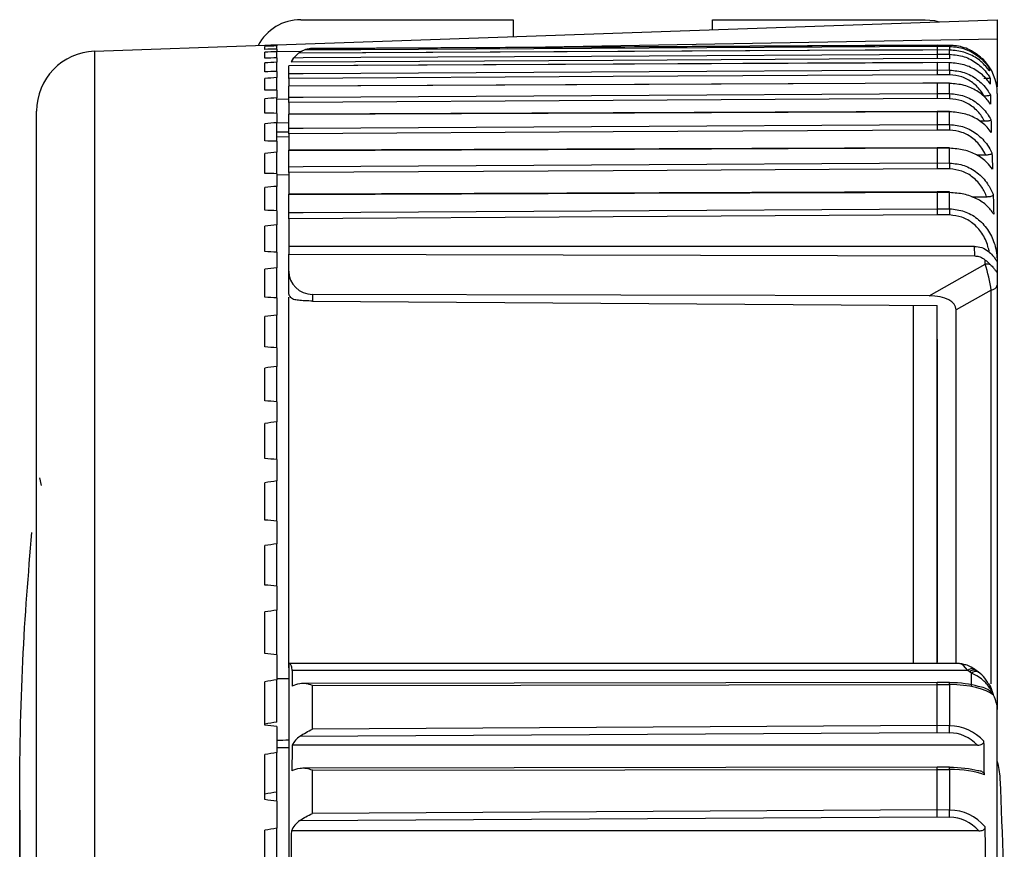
# Model space of a CAD drawing. Header units: millimetres. Extents: x 0 to 420, y 0 to 297.
# Tile 58 of 63: x 299.79 to 302.05, y 264.21 to 266.11. Entities that reach past the tile are written whole.
import ezdxf

# ---------------------------------------------------------------- set-up
doc = ezdxf.new("R2010")
doc.units = ezdxf.units.MM

msp = doc.modelspace()

# ---------------------------------------------------------------- linework, layer by layer
at = {"color": 7, "linetype": 'Continuous', "lineweight": 25}
for p, q in [((300.37988, 266.05662), (302.03204, 266.11431)), ((300.43496, 266.11431), (300.92234, 266.11431)), ((300.92234, 266.11431), (300.92234, 266.07556)), ((301.37944, 266.09152), (301.37944, 266.11431)), ((301.37944, 266.11431), (301.86682, 266.11431)), ((302.03204, 266.11431), (302.03204, 266.07009)), ((299.96204, 266.04203), (300.35235, 266.05566)), ((300.35235, 266.05566), (300.37988, 266.05662)), ((300.35235, 266.05515), (300.35235, 266.05566)), ((300.37988, 266.05604), (300.37988, 266.05662)), ((300.37988, 266.05604), (300.37988, 266.05406)), ((300.4622, 266.04816), (301.89436, 266.05566)), ((300.90947, 266.0505), (302.03204, 266.07009)), ((301.89436, 266.05566), (301.92286, 266.05541)), ((301.89436, 266.05562), (301.89436, 266.05333)), ((301.92286, 266.05537), (301.89436, 266.05562)), ((301.92286, 266.05307), (301.92286, 266.05537)), ((302.03204, 266.07009), (302.03204, 265.96002)), ((299.96204, 266.04203), (299.96204, 262.85342)), ((300.35235, 266.04623), (300.35235, 266.05292)), ((300.35235, 266.02616), (300.35235, 266.03954)), ((300.37988, 266.04685), (300.37988, 266.05406)), ((300.37988, 266.04685), (300.37988, 266.04092)), ((300.37988, 266.04126), (300.43805, 266.04227)), ((300.37988, 266.02653), (300.37988, 266.04092)), ((300.43005, 266.03759), (300.41919, 266.02711)), ((301.89436, 266.04496), (300.43003, 266.03763)), ((301.89436, 266.05333), (301.92286, 266.05307)), ((301.92285, 266.04472), (301.89436, 266.04496)), ((301.89436, 266.04491), (301.89436, 266.03522)), ((301.92286, 266.04468), (301.89436, 266.04491)), ((301.89436, 266.0448), (301.89436, 266.04491)), ((301.89436, 266.03522), (301.92286, 266.03496)), ((301.92286, 266.04468), (301.92285, 266.04472)), ((301.92286, 266.03496), (301.92286, 266.04468)), ((300.35235, 265.99502), (300.35235, 266.01504)), ((300.37988, 266.02653), (300.37988, 266.01667)), ((300.37988, 265.99513), (300.37988, 266.01667)), ((301.89435, 266.01589), (300.40742, 266.00879)), ((301.92271, 266.02488), (301.89433, 266.02514)), ((301.92284, 266.01566), (301.89436, 266.01589)), ((301.89436, 266.01573), (301.89436, 265.99904)), ((301.92286, 266.0155), (301.89436, 266.01573)), ((301.89436, 266.01566), (301.89436, 266.01573)), ((301.92286, 265.99877), (301.92286, 266.0155)), ((300.37988, 265.99513), (300.37988, 265.98136)), ((300.40742, 265.99066), (300.40742, 266.00863)), ((300.40742, 266.00863), (300.40742, 266.00856)), ((301.92271, 265.98786), (301.89433, 265.98813)), ((301.89436, 265.99904), (301.92286, 265.99877)), ((300.35235, 265.95288), (300.35235, 265.97949)), ((300.37988, 265.95274), (300.37988, 265.98136)), ((300.40742, 265.97974), (300.40742, 265.96282)), ((301.89435, 265.96884), (300.40742, 265.96211)), ((301.89435, 265.96862), (301.89436, 265.96849)), ((301.92284, 265.96863), (301.89436, 265.96884)), ((301.89436, 265.96849), (301.89436, 265.94513)), ((301.92286, 265.96827), (301.89436, 265.96849)), ((301.92286, 265.94486), (301.92286, 265.96827)), ((300.37988, 265.95274), (300.37988, 265.9351)), ((300.40742, 265.96176), (300.40742, 265.96189)), ((300.40742, 265.93659), (300.40742, 265.96176)), ((301.89436, 265.94513), (301.92286, 265.94486)), ((302.03204, 265.94527), (302.03204, 265.55976)), ((300.35235, 265.89987), (300.35235, 265.93299)), ((300.37988, 265.89947), (300.37988, 265.9351)), ((300.40742, 265.93166), (300.37988, 265.93118)), ((300.40742, 265.92471), (300.40742, 265.89827)), ((301.92271, 265.93297), (301.89433, 265.93324)), ((299.82917, 260.99082), (299.82917, 265.90443)), ((300.37988, 265.89947), (300.37988, 265.87801)), ((301.89435, 265.90377), (300.40742, 265.89748)), ((300.40742, 265.89686), (300.40742, 265.89733)), ((301.92283, 265.90357), (301.89435, 265.90377)), ((301.89435, 265.90363), (301.89436, 265.90316)), ((301.89436, 265.90316), (301.89436, 265.87396)), ((301.92286, 265.90295), (301.89436, 265.90316)), ((301.92286, 265.87368), (301.92286, 265.90295)), ((300.35235, 265.83612), (300.35235, 265.87567)), ((300.37988, 265.83546), (300.37988, 265.87801)), ((300.40742, 265.87751), (300.37988, 265.87703)), ((300.40742, 265.86531), (300.40742, 265.89686)), ((302.00317, 265.88119), (301.99161, 265.88119)), ((300.37988, 265.85738), (300.40742, 265.8569)), ((300.40742, 265.85252), (300.40742, 265.8158)), ((301.92271, 265.86089), (301.89433, 265.86116)), ((301.89436, 265.87396), (301.92286, 265.87368)), ((300.40742, 265.84493), (300.37988, 265.84545)), ((300.37988, 265.83546), (300.37988, 265.81024)), ((300.35235, 265.76182), (300.35235, 265.80767)), ((300.37988, 265.7609), (300.37988, 265.81024)), ((301.89435, 265.8205), (300.40742, 265.81467)), ((300.40742, 265.77708), (300.40742, 265.81372)), ((301.92282, 265.82031), (301.89435, 265.8205)), ((301.89436, 265.81954), (301.89436, 265.7858)), ((301.92286, 265.81936), (301.89436, 265.81954)), ((301.92286, 265.78552), (301.92286, 265.81936)), ((301.89436, 265.7858), (301.92286, 265.78552)), ((302.00548, 265.80368), (301.98522, 265.80368)), ((300.40742, 265.7635), (300.40742, 265.71497)), ((301.92271, 265.77194), (301.89433, 265.77222)), ((300.37988, 265.7609), (300.37988, 265.73198)), ((300.40742, 265.75843), (300.37988, 265.75798)), ((300.35235, 265.67715), (300.35235, 265.7292)), ((300.37988, 265.67598), (300.37988, 265.73198)), ((301.89435, 265.71924), (300.40742, 265.71389)), ((301.92281, 265.71907), (301.89435, 265.71924)), ((301.89436, 265.71787), (301.89436, 265.6808)), ((301.92286, 265.7177), (301.89436, 265.71787)), ((301.92286, 265.68052), (301.92286, 265.7177)), ((300.40742, 265.67203), (300.40742, 265.71253)), ((302.00823, 265.70756), (301.97344, 265.70756)), ((300.37988, 265.67598), (300.37988, 265.64346)), ((301.89436, 265.6808), (301.92286, 265.68052)), ((300.40742, 265.65782), (300.40742, 265.59435)), ((301.92271, 265.66631), (301.89433, 265.66659)), ((300.35235, 265.58237), (300.35235, 265.64047)), ((300.37988, 265.58095), (300.37988, 265.64346)), ((301.97979, 265.59435), (300.40742, 265.59435)), ((300.40742, 265.59435), (300.40742, 265.5762)), ((301.98022, 265.57242), (301.97979, 265.59435)), ((300.37988, 265.58095), (300.37988, 265.5449)), ((300.40742, 265.53755), (300.40742, 265.5762)), ((300.40742, 265.5762), (301.98022, 265.57242)), ((302.00443, 265.55352), (302.00443, 265.56303)), ((302.03204, 265.55976), (302.03204, 265.53674)), ((300.35235, 265.47772), (300.35235, 265.54171)), ((300.37988, 265.47606), (300.37988, 265.5449)), ((300.40742, 265.4873), (300.40742, 265.53755)), ((301.87551, 265.48065), (302.00443, 265.55352)), ((302.03204, 265.53674), (302.03204, 265.50511)), ((302.01827, 265.4941), (301.93751, 265.44845)), ((302.01827, 264.59055), (302.01827, 265.4941)), ((302.03204, 265.50511), (302.03204, 264.53213)), ((300.37988, 265.47606), (300.37988, 265.43658)), ((300.4622, 265.48404), (300.4622, 265.46889)), ((301.87551, 265.48065), (300.4622, 265.48404)), ((300.4622, 265.46889), (301.89436, 265.45897)), ((301.89436, 264.63711), (301.89436, 265.45897)), ((301.93751, 264.63711), (301.93751, 265.44845)), ((300.35235, 265.3635), (300.35235, 265.43319)), ((300.37988, 265.36159), (300.37988, 265.43658)), ((300.37988, 265.36159), (300.37988, 265.3188)), ((300.35235, 265.24001), (300.35235, 265.31523)), ((300.37988, 265.23787), (300.37988, 265.3188)), ((300.37988, 265.23787), (300.37988, 265.19187)), ((300.35235, 265.1076), (300.35235, 265.18813)), ((300.37988, 265.10523), (300.37988, 265.19187)), ((300.37988, 265.10523), (300.37988, 265.05616)), ((299.84076, 265.04565), (299.83651, 265.0634)), ((300.35235, 264.96662), (300.35235, 265.05225)), ((300.37988, 264.96403), (300.37988, 265.05616)), ((300.37988, 264.96403), (300.37988, 264.91202)), ((300.35235, 264.81748), (300.35235, 264.90796)), ((300.37988, 264.81467), (300.37988, 264.91202)), ((300.37988, 264.81467), (300.37988, 264.75986)), ((300.35235, 264.66056), (300.35235, 264.75566)), ((300.37988, 264.65754), (300.37988, 264.75986)), ((300.37988, 264.65754), (300.37988, 264.60009)), ((301.94522, 264.63711), (300.40742, 264.63711)), ((300.40742, 264.63498), (300.40742, 263.71277)), ((301.96417, 264.62124), (300.41528, 264.62124)), ((301.96868, 264.61808), (301.96417, 264.62124)), ((301.97274, 264.61512), (301.96868, 264.61808)), ((301.98001, 264.62417), (301.9793, 264.62461)), ((301.98452, 264.621), (301.98001, 264.62417)), ((301.98918, 264.61708), (301.98261, 264.62233)), ((300.35235, 264.49631), (300.35235, 264.59576)), ((300.37988, 264.60299), (300.40742, 264.60334)), ((300.37988, 264.50297), (300.37988, 264.60009)), ((301.89434, 264.59402), (300.44002, 264.59169)), ((300.4622, 264.58689), (301.89436, 264.58918)), ((301.92276, 264.59394), (301.89434, 264.59402)), ((301.89436, 264.49495), (301.89436, 264.58918)), ((301.89436, 264.58918), (301.92286, 264.5891)), ((301.92286, 264.5891), (301.92286, 264.49467)), ((300.4622, 264.48665), (300.4622, 264.58689)), ((302.02337, 264.5645), (302.02337, 264.56483)), ((302.03204, 263.33794), (302.03204, 264.53213)), ((300.37988, 264.49309), (300.37988, 264.43315)), ((300.43303, 264.47038), (301.89433, 264.47885)), ((301.89436, 264.49495), (300.4622, 264.48665)), ((301.89433, 264.47885), (301.92271, 264.47857)), ((301.92286, 264.49467), (301.89436, 264.49495)), ((300.37988, 264.44514), (300.40742, 264.44481)), ((300.37988, 264.34244), (300.37988, 264.43315)), ((301.9864, 264.45006), (300.41517, 264.45006)), ((300.35235, 264.32517), (300.35235, 264.4287)), ((301.89434, 264.39948), (300.44001, 264.39727)), ((300.4622, 264.39247), (301.89436, 264.39464)), ((300.4622, 264.29331), (300.4622, 264.39247)), ((301.92275, 264.39941), (301.89434, 264.39948)), ((301.89436, 264.30159), (301.89436, 264.39464)), ((301.89436, 264.39464), (301.92286, 264.39457)), ((301.92286, 264.39457), (301.92286, 264.30132)), ((300.37988, 264.32176), (300.37988, 264.34244)), ((300.37988, 264.32176), (300.37988, 264.25949)), ((299.79062, 264.30074), (299.79062, 263.56097)), ((301.89436, 264.30159), (300.4622, 264.29331)), ((301.92286, 264.30132), (301.89436, 264.30159)), ((300.43297, 264.277), (301.89433, 264.28545)), ((301.89433, 264.28545), (301.92271, 264.28517)), ((300.35235, 264.14762), (300.35235, 264.25494)), ((300.37988, 264.17544), (300.37988, 264.25949)), ((301.98944, 264.25338), (300.41347, 264.25338))]:
    msp.add_line(p, q, dxfattribs=at)
at = {"color": 7, "linetype": 'Continuous', "lineweight": 25, "flags": 128}
for points in [[(301.86682, 266.11431), (301.88831, 266.1122), (301.89853, 266.10965)], [(301.89436, 266.05562), (301.86132, 266.05545), (301.72915, 266.05476), (301.20047, 266.05199), (300.46071, 266.04813)], [(300.41919, 266.02711), (300.44046, 266.02723), (300.57263, 266.02795), (301.10131, 266.03086), (301.89436, 266.03522)], [(301.89436, 266.04491), (301.86132, 266.04475), (301.72915, 266.04409), (301.20047, 266.04144), (300.43005, 266.03759)], [(300.44593, 266.04561), (300.57263, 266.04628), (301.10131, 266.0491), (301.89436, 266.05333)], [(301.89436, 266.01573), (301.86132, 266.01557), (301.72915, 266.01494), (301.20047, 266.01242), (300.40742, 266.00863)], [(301.89433, 266.02514), (301.15095, 266.02106), (300.41288, 266.017)], [(301.92286, 266.0155), (301.92284, 266.01566), (301.92284, 266.01566)], [(300.40742, 265.99066), (300.44046, 265.99084), (300.57263, 265.99159), (301.10131, 265.99457), (301.89436, 265.99904)], [(301.89433, 265.98813), (301.15095, 265.98393), (300.40742, 265.97974)], [(301.89436, 265.96849), (301.86132, 265.96834), (301.72915, 265.96774), (301.20047, 265.96535), (300.40742, 265.96176)], [(301.92286, 265.96827), (301.92284, 265.96858), (301.92284, 265.96863)], [(300.40742, 265.93659), (300.44046, 265.93678), (300.57263, 265.93754), (301.10131, 265.94057), (301.89436, 265.94513)], [(301.89433, 265.93324), (301.15095, 265.92897), (300.40742, 265.92471)], [(301.89436, 265.90316), (301.86132, 265.90302), (301.72915, 265.90246), (301.20047, 265.90022), (300.40742, 265.89686)], [(300.40742, 265.86531), (300.44046, 265.8655), (300.57263, 265.86627), (301.10131, 265.86935), (301.89436, 265.87396)], [(301.89433, 265.86116), (301.15095, 265.85684), (300.40742, 265.85252)], [(301.89436, 265.81954), (301.86132, 265.81941), (301.72915, 265.81889), (301.20047, 265.81682), (300.40742, 265.81372)], [(300.40742, 265.77708), (300.44046, 265.77727), (300.57263, 265.77805), (301.10131, 265.78115), (301.89436, 265.7858)], [(301.89433, 265.77222), (301.15095, 265.76786), (300.40742, 265.7635)], [(301.89436, 265.71787), (301.86132, 265.71775), (301.72915, 265.71727), (301.20047, 265.71538), (300.40742, 265.71253)], [(300.40742, 265.67203), (300.44046, 265.67222), (300.57263, 265.673), (301.10131, 265.67612), (301.89436, 265.6808)], [(301.89433, 265.66659), (301.15095, 265.6622), (300.40742, 265.65782)]]:
    msp.add_lwpolyline(points, dxfattribs=at)
at = {"color": 7, "linetype": 'Continuous', "lineweight": 25}
for centre, radius, start, end in [((300.43496, 266.00417), 0.11014, 90, 152.43912), ((299.96685, 265.90443), 0.13768, 92, 180), ((302.66288, 266.01933), 0.74019, 178.7901, 179.56994), ((302.36991, 266.04181), 0.4472, 178.55681, 179.61178), ((300.46249, 265.99309), 0.05507, 142.67188, 154.14147), ((301.92189, 265.94527), 0.11014, 0, 44.73505), ((303.07956, 265.97804), 1.15689, 178.97297, 179.51365), ((303.8469, 265.91557), 1.92427, 179.12801, 179.4819), ((301.92038, 265.90315), 0.00249, 355.39716, 9.71748), ((305.28134, 265.82943), 3.35877, 179.24513, 179.46335), ((301.91602, 265.81958), 0.00684, 358.14978, 6.19008), ((308.45302, 265.70938), 6.53061, 179.332015, 179.451135), ((301.91319, 265.71806), 0.00967, 357.8229, 5.95715), ((319.87566, 265.49135), 17.9538, 179.396291, 179.441664), ((302.00468, 265.50555), 0.04797, 75.47774, 90.29829), ((302.01721, 265.50954), 0.01547, 273.92628, 343.3774), ((301.94661, 264.61833), 0.01874, 63.16516, 91.57848), ((301.97463, 264.60993), 0.01541, 72.3425, 132.72363), ((301.97872, 264.60801), 0.01422, 65.87384, 134.93553), ((301.98272, 264.60436), 0.01468, 62.75752, 132.85614), ((301.8472, 264.58996), 0.07566, 359.35284, 3.01886), ((296.81828, 264.53232), 5.10472, 359.39666, 359.57742), ((301.87369, 264.36624), 0.16522, 2.73913, 16.58308), ((301.84703, 264.39539), 0.07583, 359.38232, 3.04043), ((293.78739, 263.97937), 8.26077, 0, 2.739125), ((296.856, 264.33849), 5.067, 359.3971, 359.57968)]:
    msp.add_arc(centre, radius, start, end, dxfattribs=at)
for centre, major_axis, ratio, start_param, end_param in [((304.73461, 261.98393), (23.9598, 0), 0.1728344, 1.7535633, 1.7547322), ((304.73461, 262.02772), (23.95977, 0.22789), 0.1725824, 1.7519218, 1.7530906), ((304.73461, 261.94014), (23.95977, -0.22789), 0.1725824, 1.7552048, 1.7563737), ((304.73461, 262.07139), (23.95967, 0.45505), 0.1718275, 1.7503, 1.7514688), ((304.73461, 261.89647), (23.95967, -0.45505), 0.1718275, 1.7568267, 1.7579955), ((304.73461, 262.11482), (23.95952, 0.68071), 0.1705729, 1.7487172, 1.7498861), ((304.73461, 261.85304), (23.95952, -0.68071), 0.1705729, 1.7584094, 1.7595783), ((304.73461, 262.15789), (23.95932, 0.90416), 0.168824, 1.7471924, 1.7483613), ((304.73461, 261.80997), (23.95932, -0.90416), 0.168824, 1.7599342, 1.7611031), ((304.73461, 262.20048), (23.95907, 1.12469), 0.1665884, 1.7457434, 1.7469123), ((304.73461, 261.76738), (23.95907, -1.12469), 0.1665884, 1.7613832, 1.762552), ((304.73461, 262.24248), (23.95879, 1.34161), 0.1638753, 1.7443871, 1.745556), ((304.73461, 261.72538), (23.95879, -1.34161), 0.1638753, 1.7627395, 1.7639083), ((304.73461, 262.28377), (23.9585, 1.55424), 0.1606961, 1.743139, 1.7443079), ((304.73461, 261.68408), (23.9585, -1.55424), 0.1606961, 1.7639876, 1.7651565), ((304.73461, 262.32424), (23.9582, 1.76194), 0.1570637, 1.742013, 1.7431818), ((304.73461, 261.64361), (23.9582, -1.76194), 0.1570637, 1.7651137, 1.7662825), ((304.73461, 262.36378), (23.95792, 1.96413), 0.1529926, 1.7410213, 1.7421901), ((304.73461, 261.60408), (23.95792, -1.96413), 0.1529926, 1.7661053, 1.7672742), ((304.73461, 262.40228), (23.95765, 2.16021), 0.1484985, 1.7401744, 1.7413432), ((300.46249, 265.5377), (0.055, 0.00292), 0.9741551, 3.0899277, 4.655488), ((302.0045, 265.5239), (-0.01326, 0.05572), 0.137091, 4.1157022, 5.2398275), ((304.73461, 261.56558), (23.95765, -2.16021), 0.1484985, 1.7669523, 1.7681211), ((301.82835, 265.42434), (0.10835, 0.03009), 0.4392175, 6.1617989, 7.2859241), ((304.73461, 262.43963), (23.95743, 2.34965), 0.1435986, 1.7394807, 1.7406495), ((304.73461, 261.52823), (23.95743, -2.34965), 0.1435986, 1.767646, 1.7688148), ((304.73461, 262.47573), (23.95724, 2.53195), 0.138311, 1.7389468, 1.7401156), ((304.73461, 261.49213), (23.95724, -2.53195), 0.138311, 1.7681799, 1.7693487), ((304.73461, 262.51048), (23.95711, 2.70666), 0.1326545, 1.7385772, 1.7397461), ((304.73461, 261.45738), (23.95711, -2.70666), 0.1326545, 1.7685494, 1.7697182), ((304.73461, 262.54379), (23.95704, 2.87333), 0.1266488, 1.7383746, 1.7395435), ((304.73461, 261.42407), (23.95704, -2.87333), 0.1266488, 1.768752, 1.7699208), ((304.73461, 262.57556), (23.95703, 3.03159), 0.1203141, 1.7383396, 1.7395085), ((304.73461, 261.3923), (23.95703, -3.03159), 0.1203141, 1.768787, 1.7699559), ((304.73461, 262.60571), (23.95707, 3.18107), 0.113671, 1.738471, 1.7396398), ((304.73461, 261.36214), (23.95707, -3.18107), 0.113671, 1.7686556, 1.7698245), ((301.96556, 264.58204), (-0.02238, 0.05468), 0.2935176, 5.3849715, 6.1200139), ((300.46249, 267.58398), (0, 5.75368), 0.0095716, 2.111722, 2.1189571), ((301.92189, 266.82629), (0, 5.75368), 0.0095716, 4.3123765, 4.3179329), ((304.73461, 262.63416), (23.95718, 3.32146), 0.1067404, 1.7387658, 1.7399346), ((300.46249, 264.57688), (0.05507, 0), 0.3051721, 2.1341603, 2.5934319), ((301.89433, 264.57749), (0.00001, 0.01652), 0.0019357, 5.4977881, 6.2831812), ((301.92189, 264.56478), (0.09362, 0), 0.3051721, 0.7837965, 1.5620697), ((301.92189, 264.54885), (0.11014, 0), 0.3654623, 0.3994609, 1.5620697), ((301.92189, 264.57111), (0.10442, -0.0612), 0.5728478, 0.3239339, 0.7233333), ((304.55423, 262.60945), (23.04651, 3.1952), 0.1067404, 1.738111, 1.7393259), ((304.73461, 261.3337), (23.95718, -3.32146), 0.1067404, 1.7683609, 1.7695297), ((301.89433, 264.48327), (0.00003, 0.01652), 0.0005365, 4.441475, 5.4977947), ((301.92189, 264.37495), (0, 0.10362), 0.903507, 5.523124, 6.2744587), ((301.92189, 264.37938), (0, 0.1153), 0.9552517, 5.4751629, 6.2744587), ((300.36149, 264.50043), (1.57852, 0.02034), 0.0246656, 4.7237237, 4.7411716), ((300.46249, 264.41888), (0, 0.06095), 0.903507, 0.564546, 1.0338855), ((301.92189, 258.50718), (0, 8.61429), 0.0127862, 5.462898, 5.4751629), ((304.73461, 262.66083), (23.95734, 3.45246), 0.0995432, 1.7392192, 1.7403881), ((300.46249, 262.24702), (0, 4.30714), 0.0127862, 1.0338855, 1.0497372), ((300.46249, 264.38316), (0.05507, 0), 0.2902111, 2.1263432, 2.6205335), ((301.89433, 264.38296), (0.00001, 0.01652), 0.0019618, 5.4977875, 6.2831893), ((301.92189, 264.37172), (0.09362, 0), 0.2902111, 0.7951309, 1.5620697), ((301.92189, 264.35572), (0.11014, 0), 0.3527454, 0.7505091, 1.5620697), ((304.55423, 262.6351), (23.04666, 3.32123), 0.0995432, 1.7385645, 1.7397794), ((304.73461, 261.30703), (23.95734, -3.45246), 0.0995432, 1.7679074, 1.7690762), ((301.89433, 264.28991), (0.00003, 0.01652), 0.0005409, 4.4388038, 5.4977949), ((301.92189, 264.18625), (0, 0.11507), 0.9571858, 5.4377306, 6.2744587), ((300.46249, 264.22566), (0, 0.06082), 0.9055431, 0.5658604, 1.0975985), ((301.92189, 264.18179), (0, 0.10339), 0.9055431, 5.4772143, 6.2744587), ((304.73461, 262.68564), (23.95754, 3.57383), 0.0921007, 1.7398252, 1.740994), ((300.46249, 262.73103), (0, 3.34042), 0.0164865, 1.0975985, 1.1173753), ((301.92189, 259.83059), (0, 6.68083), 0.0164865, 5.422348, 5.4377306)]:
    msp.add_ellipse(centre, major_axis=major_axis, ratio=ratio, start_param=start_param, end_param=end_param, dxfattribs=at)
for points, knots in [([(302.00014, 266.02279), (301.99145, 266.03013), (301.97393, 266.04491), (301.94538, 266.05417), (301.92806, 266.05509), (301.92286, 266.05537)], [0, 0, 0, 0, 0.40775, 0.822097, 1, 1, 1, 1]), ([(300.44593, 266.04561), (300.44573, 266.04555), (300.44522, 266.04539), (300.4416, 266.04413), (300.4363, 266.04187), (300.43201, 266.03881), (300.43036, 266.03763)], [0, 0, 0, 0, 0.10460552, 0.26321167, 0.71569391, 1, 1, 1, 1]), ([(300.46071, 266.04813), (300.45647, 266.04775), (300.45148, 266.0473), (300.44665, 266.04583), (300.44593, 266.04561)], [0, 0, 0, 0, 0.8504789, 1, 1, 1, 1]), ([(300.4622, 266.04816), (300.4621, 266.04816), (300.45674, 266.04811), (300.45117, 266.04804), (300.44607, 266.04564), (300.44601, 266.04561)], [0, 0, 0, 0, 0.0187735, 0.9893192, 1, 1, 1, 1]), ([(301.89436, 266.05333), (301.89436, 266.05308), (301.89435, 266.05259), (301.89434, 266.0496), (301.89434, 266.04675), (301.89433, 266.04507), (301.89433, 266.04496)], [0, 0, 0, 0, 0.3303536, 0.6607131, 0.976847, 1, 1, 1, 1]), ([(301.89436, 266.03522), (301.89436, 266.03485), (301.89435, 266.03412), (301.89434, 266.03088), (301.89434, 266.02761), (301.89433, 266.0256), (301.89433, 266.02514)], [0, 0, 0, 0, 0.313601, 0.6272079, 0.9143075, 1, 1, 1, 1]), ([(301.92286, 266.05307), (301.9342, 266.05193), (301.9568, 266.04965), (301.98707, 266.03336), (302.00409, 266.01674), (302.0113, 266.00653), (302.01214, 266.00534)], [0, 0, 0, 0, 0.3167916, 0.6310539, 0.9568078, 1, 1, 1, 1]), ([(302.0139, 265.99694), (302.01208, 265.99946), (302.00419, 266.01037), (301.98595, 266.02665), (301.9562, 266.04154), (301.93401, 266.04363), (301.92286, 266.04468)], [0, 0, 0, 0, 0.0929572, 0.4027819, 0.6999689, 1, 1, 1, 1]), ([(301.92286, 266.03496), (301.93414, 266.0338), (301.95662, 266.03148), (301.98671, 266.01494), (302.00537, 265.99654), (302.01335, 265.98404), (302.01534, 265.98092)], [0, 0, 0, 0, 0.29732561, 0.59214104, 0.89828662, 1, 1, 1, 1]), ([(300.41919, 266.02711), (300.41893, 266.02679), (300.41842, 266.02614), (300.41645, 266.02339), (300.41451, 266.02024), (300.4133, 266.01783), (300.41288, 266.017)], [0, 0, 0, 0, 0.2687713, 0.5359667, 0.8411725, 1, 1, 1, 1]), ([(302.01589, 265.96674), (302.01359, 265.96997), (302.00541, 265.98148), (301.98633, 265.99797), (301.95641, 266.01246), (301.93408, 266.01448), (301.92286, 266.0155)], [0, 0, 0, 0, 0.1177058, 0.4187429, 0.7080635, 1, 1, 1, 1]), ([(300.40742, 265.97974), (300.40742, 265.98144), (300.40742, 265.98484), (300.40742, 265.98858), (300.40742, 265.99019), (300.40742, 265.9906), (300.40742, 265.99066)], [0, 0, 0, 0, 0.3147994, 0.6295988, 0.9443958, 1, 1, 1, 1]), ([(301.89436, 265.99904), (301.89436, 265.99855), (301.89435, 265.99758), (301.89434, 265.99405), (301.89434, 265.99064), (301.89433, 265.9886), (301.89433, 265.98813)], [0, 0, 0, 0, 0.3143636, 0.628733, 0.9141604, 1, 1, 1, 1]), ([(302.00204, 265.93908), (302.00011, 265.94229), (301.99322, 265.95372), (301.97705, 265.9702), (301.95148, 265.98479), (301.93231, 265.98683), (301.92271, 265.98786)], [0, 0, 0, 0, 0.11807635, 0.42130827, 0.71038337, 1, 1, 1, 1]), ([(301.92286, 265.99877), (301.93413, 265.99759), (301.95659, 265.99524), (301.98664, 265.97837), (302.00584, 265.95911), (302.01403, 265.94565), (302.01636, 265.94182)], [0, 0, 0, 0, 0.2915285, 0.5805711, 0.8808204, 1, 1, 1, 1]), ([(302.01214, 266.00534), (302.01226, 266.00498), (302.01307, 266.00253), (302.01364, 265.99973), (302.01386, 265.99729), (302.0139, 265.99694)], [0, 0, 0, 0, 0.1265068, 0.8755178, 1, 1, 1, 1]), ([(302.0167, 265.92057), (302.01418, 265.92403), (302.00587, 265.93544), (301.9864, 265.9515), (301.95646, 265.96536), (301.93409, 265.9673), (301.92286, 265.96827)], [0, 0, 0, 0, 0.129195, 0.4262473, 0.7118472, 1, 1, 1, 1]), ([(302.01534, 265.98092), (302.01522, 265.98072), (302.01499, 265.9803), (302.01267, 265.97974), (302.00919, 265.97935), (302.00515, 265.97914), (302.00236, 265.97912), (302.00101, 265.97911)], [0, 0, 0, 0, 0.2158841, 0.4327943, 0.6310127, 0.8211475, 1, 1, 1, 1]), ([(302.01534, 265.98092), (302.0154, 265.98032), (302.01582, 265.97619), (302.016, 265.97147), (302.01591, 265.96734), (302.01589, 265.96674)], [0, 0, 0, 0, 0.1280402, 0.8725632, 1, 1, 1, 1]), ([(301.89436, 265.94513), (301.89436, 265.94452), (301.89435, 265.94331), (301.89434, 265.93948), (301.89434, 265.93587), (301.89433, 265.93373), (301.89433, 265.93324)], [0, 0, 0, 0, 0.3119109, 0.6238275, 0.9146346, 1, 1, 1, 1]), ([(301.92286, 265.94486), (301.93417, 265.94365), (301.9567, 265.94125), (301.98684, 265.92402), (302.00654, 265.9039), (302.01488, 265.88951), (302.01748, 265.88504)], [0, 0, 0, 0, 0.2868652, 0.5713623, 0.8665771, 1, 1, 1, 1]), ([(300.40742, 265.92471), (300.40742, 265.92646), (300.40742, 265.92996), (300.40742, 265.93401), (300.40742, 265.93593), (300.40742, 265.93649), (300.40742, 265.93659)], [0, 0, 0, 0, 0.3123062, 0.6246125, 0.9369163, 1, 1, 1, 1]), ([(302.00317, 265.88119), (302.00096, 265.88508), (301.99391, 265.89748), (301.97721, 265.91488), (301.95158, 265.92983), (301.93234, 265.93192), (301.92271, 265.93297)], [0, 0, 0, 0, 0.13577538, 0.43266569, 0.71607618, 1, 1, 1, 1]), ([(302.01636, 265.94182), (302.01624, 265.9415), (302.01599, 265.94087), (302.01362, 265.94003), (302.01008, 265.93944), (302.00606, 265.93913), (302.00333, 265.9391), (302.00204, 265.93908)], [0, 0, 0, 0, 0.2188937, 0.4388349, 0.6392294, 0.8303121, 1, 1, 1, 1]), ([(302.01636, 265.94182), (302.01641, 265.94091), (302.01675, 265.93473), (302.01686, 265.92765), (302.01672, 265.92148), (302.0167, 265.92057)], [0, 0, 0, 0, 0.1287704, 0.8715941, 1, 1, 1, 1]), ([(302.01833, 265.85555), (302.01526, 265.85972), (302.00661, 265.87145), (301.9862, 265.88723), (301.95635, 265.90022), (301.93406, 265.90204), (301.92286, 265.90295)], [0, 0, 0, 0, 0.1584068, 0.4456545, 0.7215579, 1, 1, 1, 1]), ([(302.01748, 265.88504), (302.01736, 265.88459), (302.01713, 265.88369), (302.01473, 265.88251), (302.01113, 265.88168), (302.00712, 265.88125), (302.00442, 265.88121), (302.00317, 265.88119)], [0, 0, 0, 0, 0.2215204, 0.4441166, 0.6460595, 0.837059, 1, 1, 1, 1]), ([(302.01748, 265.88504), (302.01755, 265.88376), (302.01804, 265.8752), (302.01831, 265.86537), (302.01833, 265.85682), (302.01833, 265.85555)], [0, 0, 0, 0, 0.1303672, 0.8704834, 1, 1, 1, 1]), ([(300.40742, 265.85252), (300.40742, 265.85432), (300.40742, 265.85791), (300.40742, 265.86224), (300.40742, 265.86445), (300.40742, 265.86518), (300.40742, 265.86531)], [0, 0, 0, 0, 0.3100409, 0.6200819, 0.9301205, 1, 1, 1, 1]), ([(301.89436, 265.87396), (301.89436, 265.87323), (301.89435, 265.87179), (301.89434, 265.86767), (301.89434, 265.86389), (301.89433, 265.86166), (301.89433, 265.86116)], [0, 0, 0, 0, 0.3096829, 0.6193714, 0.9150683, 1, 1, 1, 1]), ([(302.00548, 265.80368), (302.00265, 265.80918), (301.99527, 265.82352), (301.97735, 265.84246), (301.95166, 265.85769), (301.93237, 265.85982), (301.92271, 265.86089)], [0, 0, 0, 0, 0.1761311, 0.4589334, 0.7292295, 1, 1, 1, 1]), ([(301.92286, 265.87368), (301.9342, 265.87246), (301.9568, 265.87002), (301.98701, 265.85254), (302.00792, 265.83097), (302.01659, 265.81472), (302.01981, 265.8087)], [0, 0, 0, 0, 0.2757518, 0.5492956, 0.832868, 1, 1, 1, 1]), ([(300.40742, 265.81372), (300.40742, 265.81434), (300.40742, 265.81497), (300.40742, 265.81466), (300.40742, 265.81466)], [0, 0, 0, 0, 0.9887933, 1, 1, 1, 1]), ([(301.89435, 265.82049), (301.89435, 265.82049), (301.89435, 265.8208), (301.89436, 265.82017), (301.89436, 265.81954)], [0, 0, 0, 0, 0.0141541, 1, 1, 1, 1]), ([(302.02098, 265.77104), (302.01711, 265.7764), (302.00804, 265.78894), (301.98602, 265.80473), (301.95627, 265.81682), (301.93403, 265.81851), (301.92286, 265.81936)], [0, 0, 0, 0, 0.2029325, 0.4751092, 0.7363239, 1, 1, 1, 1]), ([(302.01981, 265.8087), (302.01969, 265.8081), (302.01945, 265.80692), (302.01696, 265.80536), (302.01323, 265.80428), (302.00923, 265.80375), (302.00661, 265.8037), (302.00548, 265.80368)], [0, 0, 0, 0, 0.2275639, 0.4562496, 0.6621687, 0.8539839, 1, 1, 1, 1]), ([(302.01981, 265.8087), (302.01989, 265.80703), (302.02046, 265.79613), (302.02084, 265.78358), (302.02096, 265.7727), (302.02098, 265.77104)], [0, 0, 0, 0, 0.1330888, 0.867934, 1, 1, 1, 1]), ([(301.89436, 265.7858), (301.89436, 265.78496), (301.89435, 265.78329), (301.89434, 265.77891), (301.89434, 265.775), (301.89433, 265.77272), (301.89433, 265.77222)], [0, 0, 0, 0, 0.308646, 0.6172974, 0.9152711, 1, 1, 1, 1]), ([(301.92286, 265.78552), (301.93422, 265.78429), (301.95685, 265.78184), (301.98708, 265.76423), (302.00968, 265.74083), (302.01868, 265.72202), (302.02265, 265.71375)], [0, 0, 0, 0, 0.2612343, 0.5204071, 0.7889587, 1, 1, 1, 1]), ([(300.40742, 265.7635), (300.40742, 265.76533), (300.40742, 265.76898), (300.40742, 265.77357), (300.40742, 265.77604), (300.40742, 265.77691), (300.40742, 265.77708)], [0, 0, 0, 0, 0.3089864, 0.617973, 0.9269571, 1, 1, 1, 1]), ([(302.00823, 265.70756), (302.0047, 265.7154), (301.99703, 265.73242), (301.97741, 265.7533), (301.9517, 265.76871), (301.93238, 265.77087), (301.92271, 265.77194)], [0, 0, 0, 0, 0.2271745, 0.4923569, 0.7459592, 1, 1, 1, 1]), ([(301.89435, 265.71908), (301.89435, 265.71913), (301.89435, 265.71941), (301.89436, 265.71856), (301.89436, 265.71787)], [0, 0, 0, 0, 0.1770144, 1, 1, 1, 1]), ([(302.0238, 265.66836), (302.01919, 265.67495), (302.00983, 265.68836), (301.98596, 265.70416), (301.95625, 265.71535), (301.93402, 265.71691), (301.92286, 265.7177)], [0, 0, 0, 0, 0.2485036, 0.5051549, 0.7514089, 1, 1, 1, 1]), ([(300.40742, 265.71253), (300.40742, 265.71323), (300.40742, 265.71407), (300.40742, 265.71379), (300.40742, 265.71374)], [0, 0, 0, 0, 0.8250698, 1, 1, 1, 1]), ([(302.02265, 265.71375), (302.02252, 265.713), (302.02226, 265.71151), (302.01962, 265.70955), (302.0157, 265.70822), (302.01171, 265.70763), (302.00921, 265.70758), (302.00823, 265.70756)], [0, 0, 0, 0, 0.2351194, 0.4713952, 0.6826159, 0.8759139, 1, 1, 1, 1]), ([(302.02265, 265.71375), (302.02273, 265.71168), (302.02326, 265.69861), (302.02363, 265.68348), (302.02378, 265.67041), (302.0238, 265.66836)], [0, 0, 0, 0, 0.1363078, 0.8644365, 1, 1, 1, 1]), ([(300.40742, 265.65782), (300.40742, 265.65966), (300.40742, 265.66336), (300.40742, 265.66815), (300.40742, 265.67083), (300.40742, 265.67184), (300.40742, 265.67203)], [0, 0, 0, 0, 0.3094369, 0.6188738, 0.9283083, 1, 1, 1, 1]), ([(301.89436, 265.6808), (301.89436, 265.67986), (301.89435, 265.67797), (301.89434, 265.67337), (301.89434, 265.66937), (301.89433, 265.66709), (301.89433, 265.66659)], [0, 0, 0, 0, 0.3090889, 0.6181833, 0.9151844, 1, 1, 1, 1]), ([(301.92286, 265.68052), (301.9342, 265.67929), (301.95681, 265.67683), (301.98714, 265.65925), (302.01103, 265.63387), (302.02201, 265.61163), (302.02995, 265.58708), (302.03104, 265.57284), (302.03204, 265.55976)], [0, 0, 0, 0, 0.18864807, 0.37579807, 0.56975856, 0.76363145, 0.78305707, 1, 1, 1, 1]), ([(302.01378, 265.58087), (302.01283, 265.58539), (302.00961, 265.6008), (301.99836, 265.6246), (301.97748, 265.6476), (301.95166, 265.66305), (301.93237, 265.66522), (301.92271, 265.66631)], [0, 0, 0, 0, 0.102546, 0.3499512, 0.5730403, 0.7863346, 1, 1, 1, 1]), ([(301.97979, 265.59435), (301.9854, 265.59376), (301.99659, 265.5926), (302.00765, 265.58613), (302.01283, 265.58169), (302.01378, 265.58087)], [0, 0, 0, 0, 0.449759, 0.8985441, 1, 1, 1, 1]), ([(301.98022, 265.57242), (301.98358, 265.5721), (301.99108, 265.57138), (301.99904, 265.56718), (302.00326, 265.56393), (302.00443, 265.56303)], [0, 0, 0, 0, 0.368656, 0.8244368, 1, 1, 1, 1]), ([(302.00443, 265.56303), (302.00784, 265.56018), (302.012, 265.55671), (302.01599, 265.5527), (302.01671, 265.55199)], [0, 0, 0, 0, 0.820191, 1, 1, 1, 1]), ([(302.01378, 265.58087), (302.01707, 265.57771), (302.0226, 265.5724), (302.02755, 265.56558), (302.03006, 265.56162), (302.03122, 265.55972), (302.03182, 265.55908), (302.03202, 265.55924), (302.03203, 265.55962), (302.03204, 265.55976)], [0, 0, 0, 0, 0.3799735, 0.6395448, 0.750756, 0.8630043, 0.9164529, 0.9702258, 1, 1, 1, 1]), ([(302.01671, 265.55199), (302.01891, 265.54968), (302.02292, 265.54546), (302.0272, 265.54007), (302.02967, 265.53672), (302.03104, 265.53503), (302.03182, 265.53472), (302.03202, 265.53564), (302.03203, 265.53649), (302.03204, 265.53674)], [0, 0, 0, 0, 0.2697272, 0.4919081, 0.6262776, 0.7280979, 0.8306851, 0.9490693, 1, 1, 1, 1]), ([(300.41863, 265.47209), (300.41546, 265.4744), (300.40898, 265.47912), (300.40795, 265.48453), (300.40742, 265.4873)], [0, 0, 0, 0, 0.4892213, 1, 1, 1, 1]), ([(300.40742, 264.6278), (300.40742, 264.74062), (300.40742, 264.96705), (300.40742, 265.22551), (300.40742, 265.3915), (300.40742, 265.45573), (300.40742, 265.47766)], [0, 0, 0, 0, 0.3449842, 0.6923566, 0.8949459, 1, 1, 1, 1]), ([(300.4622, 265.46889), (300.45632, 265.46901), (300.44455, 265.46925), (300.42924, 265.47044), (300.42204, 265.47156), (300.41863, 265.47209)], [0, 0, 0, 0, 0.3455406, 0.6907697, 1, 1, 1, 1]), ([(301.83957, 264.63711), (301.83957, 264.7413), (301.83957, 264.96303), (301.83957, 265.19707), (301.83957, 265.36592), (301.83957, 265.42669), (301.83957, 265.45935)], [0, 0, 0, 0, 0.3275246, 0.6970065, 0.8371476, 1, 1, 1, 1]), ([(301.89436, 265.38135), (301.89436, 265.36975), (301.89436, 265.31853), (301.89436, 265.16697), (301.89436, 264.93427), (301.89436, 264.72975), (301.89436, 264.64048)], [0, 0, 0, 0, 0.0626818, 0.2769601, 0.6844143, 1, 1, 1, 1]), ([(299.81848, 263.5061), (299.81057, 263.64674), (299.79473, 263.92798), (299.78853, 264.30785), (299.79486, 264.65293), (299.8106, 264.84288), (299.81848, 264.93808)], [0, 0, 0, 0, 0.250907, 0.5017467, 0.7502899, 1, 1, 1, 1]), ([(300.41528, 264.62124), (300.41491, 264.62497), (300.41415, 264.63239), (300.41004, 264.63745), (300.40762, 264.63735), (300.40745, 264.63537), (300.40742, 264.63498)], [0, 0, 0, 0, 0.2985207, 0.5957565, 0.9204467, 1, 1, 1, 1]), ([(301.9793, 264.62461), (301.97466, 264.62758), (301.96581, 264.63324), (301.95853, 264.63447), (301.95507, 264.63505)], [0, 0, 0, 0, 0.524221, 1, 1, 1, 1]), ([(302.02337, 264.56483), (302.02332, 264.56495), (302.02327, 264.56509), (302.02316, 264.56538), (302.02303, 264.56573), (302.02278, 264.56635), (302.02239, 264.56732), (302.02172, 264.56889), (302.02056, 264.57142), (302.01951, 264.57347), (302.0177, 264.57678), (302.01226, 264.58581), (302.00127, 264.59807), (301.98618, 264.60916), (301.97704, 264.61321), (301.97274, 264.61512)], [0, 0, 0, 0, 0.0052279, 0.0063582, 0.0126965, 0.0208087, 0.0340859, 0.0557905, 0.0912208, 0.1489958, 0.1501164, 0.2451963, 0.5780275, 0.8014535, 1, 1, 1, 1]), ([(302.01216, 264.59036), (302.00855, 264.59637), (302.001, 264.60892), (301.98978, 264.61701), (301.98394, 264.62122)], [0, 0, 0, 0, 0.4792361, 1, 1, 1, 1]), ([(300.4622, 264.58689), (300.4621, 264.58693), (300.45708, 264.58886), (300.44709, 264.592), (300.43774, 264.59139), (300.43308, 264.59109)], [0, 0, 0, 0, 0.0102689, 0.507192, 1, 1, 1, 1]), ([(302.01969, 264.57738), (302.01875, 264.58006), (302.01703, 264.58497), (302.01361, 264.58916), (302.01205, 264.59106)], [0, 0, 0, 0, 0.5454442, 1, 1, 1, 1]), ([(302.02337, 264.56483), (302.02334, 264.56497), (302.02323, 264.56549), (302.02301, 264.56643), (302.02263, 264.56802), (302.02189, 264.57078), (302.02052, 264.57514), (302.0178, 264.58254), (302.01457, 264.5874), (302.01245, 264.59059)], [0, 0, 0, 0, 0.0147506, 0.0535474, 0.0982598, 0.1820736, 0.3457862, 0.5704487, 1, 1, 1, 1]), ([(302.02337, 264.5645), (302.0233, 264.56462), (302.02315, 264.56486), (302.02125, 264.56786), (302.01583, 264.57417), (302.00411, 264.58199), (301.9934, 264.58398), (301.9882, 264.58495)], [0, 0, 0, 0, 0.0110185, 0.0228588, 0.2906028, 0.656096, 1, 1, 1, 1]), ([(300.43303, 264.47038), (300.43767, 264.47349), (300.44704, 264.47975), (300.45705, 264.48462), (300.4621, 264.48661), (300.4622, 264.48665)], [0, 0, 0, 0, 0.49098, 0.9897514, 1, 1, 1, 1]), ([(301.9864, 264.45006), (301.98855, 264.45016), (301.99221, 264.45034), (301.99694, 264.45199), (301.99996, 264.45428), (302.00136, 264.45681), (302.00147, 264.45839), (302.00152, 264.45904)], [0, 0, 0, 0, 0.2905546, 0.4946025, 0.700157, 0.8760495, 1, 1, 1, 1]), ([(300.4622, 264.39247), (300.4621, 264.39251), (300.45722, 264.39438), (300.44736, 264.3975), (300.43812, 264.39699), (300.43345, 264.39674)], [0, 0, 0, 0, 0.0104052, 0.4999062, 1, 1, 1, 1]), ([(302.00245, 264.38222), (302.00232, 264.38318), (302.00207, 264.3851), (302.00006, 264.38762), (301.99682, 264.38964), (301.99247, 264.39091), (301.98914, 264.39105), (301.98745, 264.39112)], [0, 0, 0, 0, 0.1838334, 0.3683481, 0.5433482, 0.7678068, 1, 1, 1, 1]), ([(300.43297, 264.277), (300.4376, 264.2801), (300.44698, 264.28639), (300.45702, 264.29127), (300.4621, 264.29327), (300.4622, 264.29331)], [0, 0, 0, 0, 0.48895573, 0.98977388, 1, 1, 1, 1]), ([(301.98944, 264.25338), (301.99147, 264.25348), (301.99502, 264.25365), (301.99965, 264.25529), (302.00268, 264.25761), (302.00414, 264.26022), (302.00426, 264.26188), (302.00431, 264.26259)], [0, 0, 0, 0, 0.2740851, 0.4792551, 0.6857633, 0.8647498, 1, 1, 1, 1])]:
    msp.add_open_spline(points, degree=3, knots=knots, dxfattribs=at)

doc.saveas('drawing.dxf')
